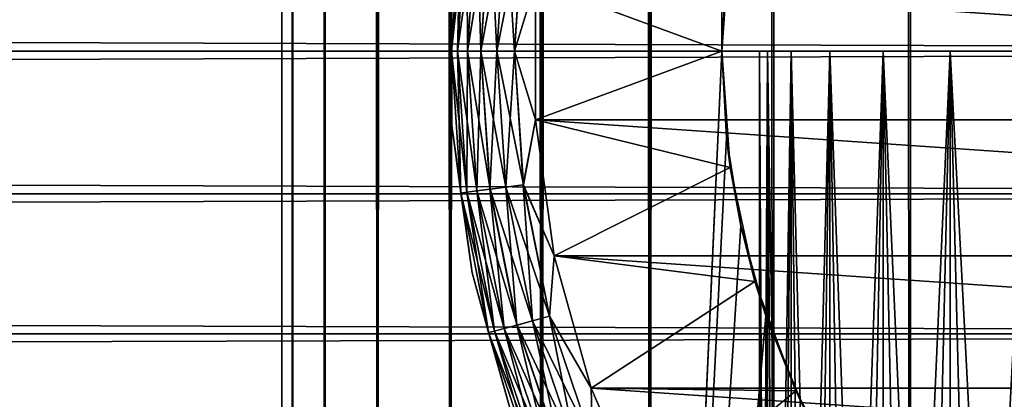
# Model space of a CAD drawing. Extents: x -265 to 265, y 0 to 1307.
# Tile 72 of 256: x 231.88 to 243.62, y 15.85 to 20.37. Entities that reach past the tile are written whole.
import ezdxf

# ---------------------------------------------------------------- set-up
doc = ezdxf.new("R2010")
doc.units = 0
doc.header["$LTSCALE"] = 81.481481
for name, color, linetype in [('119', 7, 'CONTINUOUS'), ('120', 7, 'CONTINUOUS'), ('127', 7, 'CONTINUOUS'), ('129', 7, 'CONTINUOUS'), ('130', 7, 'CONTINUOUS'), ('131', 7, 'CONTINUOUS'), ('135', 7, 'CONTINUOUS'), ('139', 7, 'CONTINUOUS'), ('143', 7, 'CONTINUOUS'), ('144', 7, 'CONTINUOUS'), ('145', 7, 'CONTINUOUS'), ('75', 7, 'CONTINUOUS'), ('76', 7, 'CONTINUOUS')]:
    doc.layers.add(name, color=color, linetype=linetype)

msp = doc.modelspace()

# ---------------------------------------------------------------- linework, layer by layer
at = {"layer": '119', "color": 7, "linetype": 'CONTINUOUS'}
for points in [[(235, 1), (235.128, 1, 1.958), (235, 1299), (235, 1)], [(235, 1299), (235.128, 1, 1.958), (235.128, 1299, 1.958), (235, 1299)], [(235.128, 1, 1.958), (235.511, 1, 3.882), (235.128, 1299, 1.958), (235.128, 1, 1.958)], [(235.128, 1299, 1.958), (235.511, 1, 3.882), (235.511, 1299, 3.882), (235.128, 1299, 1.958)], [(235.511, 1, 3.882), (236.142, 1, 5.74), (235.511, 1299, 3.882), (235.511, 1, 3.882)], [(235.511, 1299, 3.882), (236.142, 1, 5.74), (236.142, 1299, 5.74), (235.511, 1299, 3.882)], [(236.142, 1, 5.74), (237.01, 1, 7.5), (236.142, 1299, 5.74), (236.142, 1, 5.74)], [(236.142, 1299, 5.74), (237.01, 1, 7.5), (237.01, 1299, 7.5), (236.142, 1299, 5.74)], [(237.01, 1, 7.5), (238.1, 1, 9.131), (237.01, 1299, 7.5), (237.01, 1, 7.5)], [(237.01, 1299, 7.5), (238.1, 1, 9.131), (238.1, 1299, 9.131), (237.01, 1299, 7.5)], [(238.1, 1, 9.131), (239.393, 1, 10.607), (238.1, 1299, 9.131), (238.1, 1, 9.131)], [(238.1, 1299, 9.131), (239.393, 1, 10.607), (239.393, 1299, 10.607), (238.1, 1299, 9.131)], [(239.393, 1, 10.607), (240.869, 1, 11.9), (239.393, 1299, 10.607), (239.393, 1, 10.607)], [(239.393, 1299, 10.607), (240.869, 1, 11.9), (240.869, 1299, 11.9), (239.393, 1299, 10.607)], [(240.869, 1, 11.9), (242.5, 1, 12.99), (240.869, 1299, 11.9), (240.869, 1, 11.9)], [(240.869, 1299, 11.9), (242.5, 1, 12.99), (242.5, 1299, 12.99), (240.869, 1299, 11.9)], [(242.5, 1, 12.99), (244.26, 1, 13.858), (242.5, 1299, 12.99), (242.5, 1, 12.99)], [(242.5, 1299, 12.99), (244.26, 1, 13.858), (244.26, 1299, 13.858), (242.5, 1299, 12.99)]]:
    msp.add_3dface(points, dxfattribs=at)
at = {"layer": '120', "color": 7, "linetype": 'CONTINUOUS'}
for points in [[(235, 1), (235, 1299), (235.128, 1299, -1.958), (235, 1)], [(235.128, 1, -1.958), (235, 1), (235.128, 1299, -1.958), (235.128, 1, -1.958)], [(235.511, 1, -3.882), (235.128, 1, -1.958), (235.511, 1299, -3.882), (235.511, 1, -3.882)], [(235.511, 1299, -3.882), (235.128, 1, -1.958), (235.128, 1299, -1.958), (235.511, 1299, -3.882)], [(236.142, 1, -5.74), (235.511, 1, -3.882), (236.142, 1299, -5.74), (236.142, 1, -5.74)], [(236.142, 1299, -5.74), (235.511, 1, -3.882), (235.511, 1299, -3.882), (236.142, 1299, -5.74)], [(237.01, 1, -7.5), (236.142, 1, -5.74), (237.01, 1299, -7.5), (237.01, 1, -7.5)], [(237.01, 1299, -7.5), (236.142, 1, -5.74), (236.142, 1299, -5.74), (237.01, 1299, -7.5)], [(238.1, 1, -9.131), (237.01, 1, -7.5), (238.1, 1299, -9.131), (238.1, 1, -9.131)], [(238.1, 1299, -9.131), (237.01, 1, -7.5), (237.01, 1299, -7.5), (238.1, 1299, -9.131)], [(239.393, 1, -10.607), (238.1, 1, -9.131), (239.393, 1299, -10.607), (239.393, 1, -10.607)], [(239.393, 1299, -10.607), (238.1, 1, -9.131), (238.1, 1299, -9.131), (239.393, 1299, -10.607)], [(239.393, 1, -10.607), (239.393, 1299, -10.607), (240.25, 1280, -11.399), (239.393, 1, -10.607)], [(239.393, 1, -10.607), (240.25, 1280, -11.399), (240.25, 20, -11.399), (239.393, 1, -10.607)], [(240.25, 1280, -11.399), (240.305, 1278.967, -11.446), (240.25, 20, -11.399), (240.25, 1280, -11.399)], [(240.25, 20, -11.399), (240.305, 1278.967, -11.446), (240.305, 21.033, -11.446), (240.25, 20, -11.399)], [(240.305, 18.967, -11.446), (239.393, 1, -10.607), (240.25, 20, -11.399), (240.305, 18.967, -11.446)], [(240.475, 17.917, -11.588), (239.393, 1, -10.607), (240.305, 18.967, -11.446), (240.475, 17.917, -11.588)], [(240.776, 16.842, -11.828), (239.393, 1, -10.607), (240.475, 17.917, -11.588), (240.776, 16.842, -11.828)], [(240.869, 1, -11.9), (239.393, 1, -10.607), (240.776, 16.842, -11.828), (240.869, 1, -11.9)], [(241.228, 15.745, -12.167), (240.869, 1, -11.9), (240.776, 16.842, -11.828), (241.228, 15.745, -12.167)]]:
    msp.add_3dface(points, dxfattribs=at)
at = {"layer": '127', "color": 7, "linetype": 'CONTINUOUS'}
for points in [[(240.25, 20, -25), (240.305, 21.033, -11.446), (240.349, 21.388, -25), (240.25, 20, -25)], [(240.25, 20, -11.399), (240.305, 21.033, -11.446), (240.25, 20, -25), (240.25, 20, -11.399)], [(240.305, 18.967, -11.446), (240.25, 20, -11.399), (240.349, 18.612, -25), (240.305, 18.967, -11.446)], [(240.349, 18.612, -25), (240.25, 20, -11.399), (240.25, 20, -25), (240.349, 18.612, -25)], [(240.475, 17.917, -11.588), (240.305, 18.967, -11.446), (240.349, 18.612, -25), (240.475, 17.917, -11.588)], [(240.645, 17.253, -25), (240.475, 17.917, -11.588), (240.349, 18.612, -25), (240.645, 17.253, -25)], [(240.776, 16.842, -11.828), (240.475, 17.917, -11.588), (240.645, 17.253, -25), (240.776, 16.842, -11.828)], [(241.131, 15.95, -25), (240.776, 16.842, -11.828), (240.645, 17.253, -25), (241.131, 15.95, -25)], [(241.228, 15.745, -12.167), (240.776, 16.842, -11.828), (241.131, 15.95, -25), (241.228, 15.745, -12.167)], [(241.798, 14.729, -25), (241.228, 15.745, -12.167), (241.131, 15.95, -25), (241.798, 14.729, -25)]]:
    msp.add_3dface(points, dxfattribs=at)
at = {"layer": '129', "color": 7, "linetype": 'CONTINUOUS'}
for points in [[(240.25, 20, -25), (240.349, 21.388, -25), (238.028, 20.819, -25), (240.25, 20, -25)], [(238.028, 19.181, -25), (240.25, 20, -25), (238.028, 20.819, -25), (238.028, 19.181, -25)], [(240.349, 18.612, -25), (240.25, 20, -25), (238.028, 19.181, -25), (240.349, 18.612, -25)], [(238.251, 17.559, -25), (240.349, 18.612, -25), (238.028, 19.181, -25), (238.251, 17.559, -25)], [(240.645, 17.253, -25), (240.349, 18.612, -25), (238.251, 17.559, -25), (240.645, 17.253, -25)], [(238.693, 15.981, -25), (240.645, 17.253, -25), (238.251, 17.559, -25), (238.693, 15.981, -25)], [(241.131, 15.95, -25), (240.645, 17.253, -25), (238.693, 15.981, -25), (241.131, 15.95, -25)], [(239.345, 14.479, -25), (241.131, 15.95, -25), (238.693, 15.981, -25), (239.345, 14.479, -25)], [(241.798, 14.729, -25), (241.131, 15.95, -25), (239.345, 14.479, -25), (241.798, 14.729, -25)]]:
    msp.add_3dface(points, dxfattribs=at)
at = {"layer": '130', "color": 7, "linetype": 'CONTINUOUS'}
for points in [[(238.028, 19.181, -75), (238.028, 20.819, -75), (261.972, 19.181, -75), (238.028, 19.181, -75)], [(261.972, 19.181, -75), (238.028, 20.819, -75), (261.972, 20.819, -75), (261.972, 19.181, -75)], [(238.251, 17.559, -75), (238.028, 19.181, -75), (261.749, 17.559, -75), (238.251, 17.559, -75)], [(261.749, 17.559, -75), (238.028, 19.181, -75), (261.972, 19.181, -75), (261.749, 17.559, -75)], [(238.693, 15.981, -75), (238.251, 17.559, -75), (261.307, 15.981, -75), (238.693, 15.981, -75)], [(261.307, 15.981, -75), (238.251, 17.559, -75), (261.749, 17.559, -75), (261.307, 15.981, -75)], [(239.345, 14.479, -75), (238.693, 15.981, -75), (260.655, 14.479, -75), (239.345, 14.479, -75)], [(260.655, 14.479, -75), (238.693, 15.981, -75), (261.307, 15.981, -75), (260.655, 14.479, -75)]]:
    msp.add_3dface(points, dxfattribs=at)
at = {"layer": '131', "color": 7, "linetype": 'CONTINUOUS'}
for points in [[(237.03, 20.887, -74), (237.03, 19.113, -74), (237.03, 20.887, -26), (237.03, 20.887, -74)], [(237.03, 20.887, -26), (237.03, 19.113, -74), (237.03, 19.113, -26), (237.03, 20.887, -26)], [(237.03, 19.113, -74), (237.272, 17.355, -74), (237.03, 19.113, -26), (237.03, 19.113, -74)], [(237.03, 19.113, -26), (237.272, 17.355, -74), (237.272, 17.355, -26), (237.03, 19.113, -26)], [(237.272, 17.355, -74), (237.751, 15.647, -74), (237.272, 17.355, -26), (237.272, 17.355, -74)], [(237.272, 17.355, -26), (237.751, 15.647, -74), (237.751, 15.647, -26), (237.272, 17.355, -26)]]:
    msp.add_3dface(points, dxfattribs=at)
at = {"layer": '135', "color": 7, "linetype": 'CONTINUOUS'}
for points in [[(237.03, 20.887, -74), (237.136, 21.694, -74.223), (237.025, 20, -74.223), (237.03, 20.887, -74)], [(237.136, 21.694, -74.223), (237.099, 20, -74.434), (237.025, 20, -74.223), (237.136, 21.694, -74.223)], [(237.209, 21.684, -74.434), (237.099, 20, -74.434), (237.136, 21.694, -74.223), (237.209, 21.684, -74.434)], [(237.209, 21.684, -74.434), (237.218, 20, -74.624), (237.099, 20, -74.434), (237.209, 21.684, -74.434)], [(237.328, 21.668, -74.624), (237.218, 20, -74.624), (237.209, 21.684, -74.434), (237.328, 21.668, -74.624)], [(237.328, 21.668, -74.624), (237.377, 20, -74.782), (237.218, 20, -74.624), (237.328, 21.668, -74.624)], [(237.485, 21.648, -74.782), (237.377, 20, -74.782), (237.328, 21.668, -74.624), (237.485, 21.648, -74.782)], [(237.485, 21.648, -74.782), (237.567, 20, -74.901), (237.377, 20, -74.782), (237.485, 21.648, -74.782)], [(237.673, 21.623, -74.901), (237.567, 20, -74.901), (237.485, 21.648, -74.782), (237.673, 21.623, -74.901)], [(237.673, 21.623, -74.901), (237.779, 20, -74.975), (237.567, 20, -74.901), (237.673, 21.623, -74.901)], [(237.883, 21.595, -74.975), (237.779, 20, -74.975), (237.673, 21.623, -74.901), (237.883, 21.595, -74.975)], [(237.883, 21.595, -74.975), (238.028, 20.819, -75), (237.779, 20, -74.975), (237.883, 21.595, -74.975)], [(237.03, 19.113, -74), (237.03, 20.887, -74), (237.025, 20, -74.223), (237.03, 19.113, -74)], [(238.028, 20.819, -75), (238.028, 19.181, -75), (237.779, 20, -74.975), (238.028, 20.819, -75)], [(237.03, 19.113, -74), (237.025, 20, -74.223), (237.136, 18.306, -74.223), (237.03, 19.113, -74)], [(237.099, 20, -74.434), (237.209, 18.316, -74.434), (237.025, 20, -74.223), (237.099, 20, -74.434)], [(237.025, 20, -74.223), (237.209, 18.316, -74.434), (237.136, 18.306, -74.223), (237.025, 20, -74.223)], [(237.218, 20, -74.624), (237.328, 18.332, -74.624), (237.099, 20, -74.434), (237.218, 20, -74.624)], [(237.099, 20, -74.434), (237.328, 18.332, -74.624), (237.209, 18.316, -74.434), (237.099, 20, -74.434)], [(237.377, 20, -74.782), (237.485, 18.352, -74.782), (237.218, 20, -74.624), (237.377, 20, -74.782)], [(237.218, 20, -74.624), (237.485, 18.352, -74.782), (237.328, 18.332, -74.624), (237.218, 20, -74.624)], [(237.567, 20, -74.901), (237.673, 18.377, -74.901), (237.377, 20, -74.782), (237.567, 20, -74.901)], [(237.377, 20, -74.782), (237.673, 18.377, -74.901), (237.485, 18.352, -74.782), (237.377, 20, -74.782)], [(237.779, 20, -74.975), (237.883, 18.405, -74.975), (237.567, 20, -74.901), (237.779, 20, -74.975)], [(237.567, 20, -74.901), (237.883, 18.405, -74.975), (237.673, 18.377, -74.901), (237.567, 20, -74.901)], [(237.779, 20, -74.975), (238.028, 19.181, -75), (237.883, 18.405, -74.975), (237.779, 20, -74.975)], [(238.028, 19.181, -75), (238.251, 17.559, -75), (237.883, 18.405, -74.975), (238.028, 19.181, -75)], [(237.272, 17.355, -74), (237.03, 19.113, -74), (237.136, 18.306, -74.223), (237.272, 17.355, -74)], [(237.328, 18.332, -74.624), (237.654, 16.692, -74.624), (237.209, 18.316, -74.434), (237.328, 18.332, -74.624)], [(237.485, 18.352, -74.782), (237.807, 16.733, -74.782), (237.328, 18.332, -74.624), (237.485, 18.352, -74.782)], [(237.328, 18.332, -74.624), (237.807, 16.733, -74.782), (237.654, 16.692, -74.624), (237.328, 18.332, -74.624)], [(237.673, 18.377, -74.901), (237.991, 16.782, -74.901), (237.485, 18.352, -74.782), (237.673, 18.377, -74.901)], [(237.485, 18.352, -74.782), (237.991, 16.782, -74.901), (237.807, 16.733, -74.782), (237.485, 18.352, -74.782)], [(237.883, 18.405, -74.975), (238.195, 16.837, -74.975), (237.673, 18.377, -74.901), (237.883, 18.405, -74.975)], [(237.673, 18.377, -74.901), (238.195, 16.837, -74.975), (237.991, 16.782, -74.901), (237.673, 18.377, -74.901)], [(237.883, 18.405, -74.975), (238.251, 17.559, -75), (238.195, 16.837, -74.975), (237.883, 18.405, -74.975)], [(237.209, 18.316, -74.434), (237.539, 16.661, -74.434), (237.136, 18.306, -74.223), (237.209, 18.316, -74.434)], [(237.272, 17.355, -74), (237.136, 18.306, -74.223), (237.467, 16.642, -74.223), (237.272, 17.355, -74)], [(237.136, 18.306, -74.223), (237.539, 16.661, -74.434), (237.467, 16.642, -74.223), (237.136, 18.306, -74.223)], [(237.209, 18.316, -74.434), (237.654, 16.692, -74.624), (237.539, 16.661, -74.434), (237.209, 18.316, -74.434)], [(238.251, 17.559, -75), (238.693, 15.981, -75), (238.195, 16.837, -74.975), (238.251, 17.559, -75)], [(237.751, 15.647, -74), (237.272, 17.355, -74), (237.467, 16.642, -74.223), (237.751, 15.647, -74)], [(238.195, 16.837, -74.975), (238.709, 15.323, -74.975), (237.991, 16.782, -74.901), (238.195, 16.837, -74.975)], [(238.195, 16.837, -74.975), (238.693, 15.981, -75), (238.709, 15.323, -74.975), (238.195, 16.837, -74.975)], [(237.654, 16.692, -74.624), (238.191, 15.109, -74.624), (237.539, 16.661, -74.434), (237.654, 16.692, -74.624)], [(237.807, 16.733, -74.782), (238.338, 15.169, -74.782), (237.654, 16.692, -74.624), (237.807, 16.733, -74.782)], [(237.654, 16.692, -74.624), (238.338, 15.169, -74.782), (238.191, 15.109, -74.624), (237.654, 16.692, -74.624)], [(237.991, 16.782, -74.901), (238.513, 15.242, -74.901), (237.807, 16.733, -74.782), (237.991, 16.782, -74.901)], [(237.807, 16.733, -74.782), (238.513, 15.242, -74.901), (238.338, 15.169, -74.782), (237.807, 16.733, -74.782)], [(237.991, 16.782, -74.901), (238.709, 15.323, -74.975), (238.513, 15.242, -74.901), (237.991, 16.782, -74.901)], [(237.539, 16.661, -74.434), (238.081, 15.063, -74.434), (237.467, 16.642, -74.223), (237.539, 16.661, -74.434)], [(237.751, 15.647, -74), (237.467, 16.642, -74.223), (238.013, 15.035, -74.223), (237.751, 15.647, -74)], [(237.467, 16.642, -74.223), (238.081, 15.063, -74.434), (238.013, 15.035, -74.223), (237.467, 16.642, -74.223)], [(237.539, 16.661, -74.434), (238.191, 15.109, -74.624), (238.081, 15.063, -74.434), (237.539, 16.661, -74.434)], [(238.693, 15.981, -75), (239.345, 14.479, -75), (238.709, 15.323, -74.975), (238.693, 15.981, -75)]]:
    msp.add_3dface(points, dxfattribs=at)
at = {"layer": '139', "color": 7, "linetype": 'CONTINUOUS'}
for points in [[(237.03, 20.887, -26), (237.025, 20, -25.779), (237.136, 21.694, -25.779), (237.03, 20.887, -26)], [(237.025, 20, -25.779), (237.209, 21.684, -25.567), (237.136, 21.694, -25.779), (237.025, 20, -25.779)], [(237.099, 20, -25.567), (237.209, 21.684, -25.567), (237.025, 20, -25.779), (237.099, 20, -25.567)], [(237.099, 20, -25.567), (237.327, 21.668, -25.377), (237.209, 21.684, -25.567), (237.099, 20, -25.567)], [(237.218, 20, -25.377), (237.327, 21.668, -25.377), (237.099, 20, -25.567), (237.218, 20, -25.377)], [(237.218, 20, -25.377), (237.484, 21.648, -25.218), (237.327, 21.668, -25.377), (237.218, 20, -25.377)], [(237.376, 20, -25.218), (237.484, 21.648, -25.218), (237.218, 20, -25.377), (237.376, 20, -25.218)], [(237.376, 20, -25.218), (237.672, 21.623, -25.099), (237.484, 21.648, -25.218), (237.376, 20, -25.218)], [(237.566, 20, -25.099), (237.672, 21.623, -25.099), (237.376, 20, -25.218), (237.566, 20, -25.099)], [(237.566, 20, -25.099), (237.882, 21.595, -25.025), (237.672, 21.623, -25.099), (237.566, 20, -25.099)], [(237.777, 20, -25.025), (237.882, 21.595, -25.025), (237.566, 20, -25.099), (237.777, 20, -25.025)], [(237.777, 20, -25.025), (238.028, 20.819, -25), (237.882, 21.595, -25.025), (237.777, 20, -25.025)], [(237.03, 20.887, -26), (237.03, 19.113, -26), (237.025, 20, -25.779), (237.03, 20.887, -26)], [(238.028, 19.181, -25), (238.028, 20.819, -25), (237.777, 20, -25.025), (238.028, 19.181, -25)], [(237.03, 19.113, -26), (237.136, 18.306, -25.779), (237.025, 20, -25.779), (237.03, 19.113, -26)], [(237.136, 18.306, -25.779), (237.099, 20, -25.567), (237.025, 20, -25.779), (237.136, 18.306, -25.779)], [(237.209, 18.316, -25.567), (237.218, 20, -25.377), (237.099, 20, -25.567), (237.209, 18.316, -25.567)], [(237.209, 18.316, -25.567), (237.099, 20, -25.567), (237.136, 18.306, -25.779), (237.209, 18.316, -25.567)], [(237.327, 18.332, -25.377), (237.218, 20, -25.377), (237.209, 18.316, -25.567), (237.327, 18.332, -25.377)], [(237.327, 18.332, -25.377), (237.376, 20, -25.218), (237.218, 20, -25.377), (237.327, 18.332, -25.377)], [(237.484, 18.352, -25.218), (237.376, 20, -25.218), (237.327, 18.332, -25.377), (237.484, 18.352, -25.218)], [(237.484, 18.352, -25.218), (237.566, 20, -25.099), (237.376, 20, -25.218), (237.484, 18.352, -25.218)], [(237.672, 18.377, -25.099), (237.566, 20, -25.099), (237.484, 18.352, -25.218), (237.672, 18.377, -25.099)], [(237.672, 18.377, -25.099), (237.777, 20, -25.025), (237.566, 20, -25.099), (237.672, 18.377, -25.099)], [(237.882, 18.405, -25.025), (237.777, 20, -25.025), (237.672, 18.377, -25.099), (237.882, 18.405, -25.025)], [(237.882, 18.405, -25.025), (238.028, 19.181, -25), (237.777, 20, -25.025), (237.882, 18.405, -25.025)], [(238.251, 17.559, -25), (238.028, 19.181, -25), (237.882, 18.405, -25.025), (238.251, 17.559, -25)], [(237.03, 19.113, -26), (237.272, 17.355, -26), (237.136, 18.306, -25.779), (237.03, 19.113, -26)], [(237.538, 16.661, -25.567), (237.327, 18.332, -25.377), (237.209, 18.316, -25.567), (237.538, 16.661, -25.567)], [(237.653, 16.692, -25.377), (237.484, 18.352, -25.218), (237.327, 18.332, -25.377), (237.653, 16.692, -25.377)], [(237.653, 16.692, -25.377), (237.327, 18.332, -25.377), (237.538, 16.661, -25.567), (237.653, 16.692, -25.377)], [(237.806, 16.733, -25.218), (237.672, 18.377, -25.099), (237.484, 18.352, -25.218), (237.806, 16.733, -25.218)], [(237.806, 16.733, -25.218), (237.484, 18.352, -25.218), (237.653, 16.692, -25.377), (237.806, 16.733, -25.218)], [(237.99, 16.782, -25.099), (237.882, 18.405, -25.025), (237.672, 18.377, -25.099), (237.99, 16.782, -25.099)], [(237.99, 16.782, -25.099), (237.672, 18.377, -25.099), (237.806, 16.733, -25.218), (237.99, 16.782, -25.099)], [(238.194, 16.837, -25.025), (238.251, 17.559, -25), (237.882, 18.405, -25.025), (238.194, 16.837, -25.025)], [(238.194, 16.837, -25.025), (237.882, 18.405, -25.025), (237.99, 16.782, -25.099), (238.194, 16.837, -25.025)], [(237.467, 16.642, -25.779), (237.209, 18.316, -25.567), (237.136, 18.306, -25.779), (237.467, 16.642, -25.779)], [(237.272, 17.355, -26), (237.467, 16.642, -25.779), (237.136, 18.306, -25.779), (237.272, 17.355, -26)], [(237.538, 16.661, -25.567), (237.209, 18.316, -25.567), (237.467, 16.642, -25.779), (237.538, 16.661, -25.567)], [(238.693, 15.981, -25), (238.251, 17.559, -25), (238.194, 16.837, -25.025), (238.693, 15.981, -25)], [(237.272, 17.355, -26), (237.751, 15.647, -26), (237.467, 16.642, -25.779), (237.272, 17.355, -26)], [(238.512, 15.242, -25.099), (238.194, 16.837, -25.025), (237.99, 16.782, -25.099), (238.512, 15.242, -25.099)], [(238.708, 15.323, -25.025), (238.693, 15.981, -25), (238.194, 16.837, -25.025), (238.708, 15.323, -25.025)], [(238.708, 15.323, -25.025), (238.194, 16.837, -25.025), (238.512, 15.242, -25.099), (238.708, 15.323, -25.025)], [(238.081, 15.063, -25.567), (237.653, 16.692, -25.377), (237.538, 16.661, -25.567), (238.081, 15.063, -25.567)], [(238.191, 15.108, -25.377), (237.806, 16.733, -25.218), (237.653, 16.692, -25.377), (238.191, 15.108, -25.377)], [(238.191, 15.108, -25.377), (237.653, 16.692, -25.377), (238.081, 15.063, -25.567), (238.191, 15.108, -25.377)], [(238.337, 15.169, -25.218), (237.99, 16.782, -25.099), (237.806, 16.733, -25.218), (238.337, 15.169, -25.218)], [(238.337, 15.169, -25.218), (237.806, 16.733, -25.218), (238.191, 15.108, -25.377), (238.337, 15.169, -25.218)], [(238.512, 15.242, -25.099), (237.99, 16.782, -25.099), (238.337, 15.169, -25.218), (238.512, 15.242, -25.099)], [(238.012, 15.035, -25.779), (237.538, 16.661, -25.567), (237.467, 16.642, -25.779), (238.012, 15.035, -25.779)], [(237.751, 15.647, -26), (238.012, 15.035, -25.779), (237.467, 16.642, -25.779), (237.751, 15.647, -26)], [(238.081, 15.063, -25.567), (237.538, 16.661, -25.567), (238.012, 15.035, -25.779), (238.081, 15.063, -25.567)], [(239.345, 14.479, -25), (238.693, 15.981, -25), (238.708, 15.323, -25.025), (239.345, 14.479, -25)]]:
    msp.add_3dface(points, dxfattribs=at)
at = {"layer": '143', "color": 7, "linetype": 'CONTINUOUS'}
for points in [[(240.795, 20, 1.324), (240.7, 20), (240.795, 20, -1.324), (240.795, 20, 1.324)], [(241.077, 20, 2.62), (240.795, 20, 1.324), (241.077, 20, -2.62), (241.077, 20, 2.62)], [(241.077, 20, -2.62), (240.795, 20, 1.324), (240.795, 20, -1.324), (241.077, 20, -2.62)], [(241.54, 20, 3.863), (241.077, 20, 2.62), (241.54, 20, -3.863), (241.54, 20, 3.863)], [(241.54, 20, -3.863), (241.077, 20, 2.62), (241.077, 20, -2.62), (241.54, 20, -3.863)], [(242.176, 20, 5.028), (241.54, 20, 3.863), (242.176, 20, -5.028), (242.176, 20, 5.028)], [(242.176, 20, -5.028), (241.54, 20, 3.863), (241.54, 20, -3.863), (242.176, 20, -5.028)], [(242.972, 20, 6.09), (242.176, 20, 5.028), (242.972, 20, -6.09), (242.972, 20, 6.09)], [(242.972, 20, -6.09), (242.176, 20, 5.028), (242.176, 20, -5.028), (242.972, 20, -6.09)], [(243.91, 20, 7.028), (242.972, 20, 6.09), (243.91, 20, -7.028), (243.91, 20, 7.028)], [(243.91, 20, -7.028), (242.972, 20, 6.09), (242.972, 20, -6.09), (243.91, 20, -7.028)]]:
    msp.add_3dface(points, dxfattribs=at)
at = {"layer": '144', "color": 7, "linetype": 'CONTINUOUS'}
for points in [[(240.7, 20), (240.795, 20, 1.324), (240.7, 2), (240.7, 20)], [(240.7, 2), (240.795, 20, 1.324), (240.724, 2, 0.663), (240.7, 2)], [(240.724, 2, 0.663), (240.795, 20, 1.324), (240.795, 2, 1.324), (240.724, 2, 0.663)], [(240.795, 20, 1.324), (241.077, 20, 2.62), (240.795, 2, 1.324), (240.795, 20, 1.324)], [(240.795, 2, 1.324), (241.077, 20, 2.62), (240.913, 2, 1.977), (240.795, 2, 1.324)], [(240.913, 2, 1.977), (241.077, 20, 2.62), (241.077, 2, 2.62), (240.913, 2, 1.977)], [(241.077, 20, 2.62), (241.54, 20, 3.863), (241.077, 2, 2.62), (241.077, 20, 2.62)], [(241.077, 2, 2.62), (241.54, 20, 3.863), (241.286, 2, 3.25), (241.077, 2, 2.62)], [(241.286, 2, 3.25), (241.54, 20, 3.863), (241.54, 2, 3.863), (241.286, 2, 3.25)], [(241.54, 20, 3.863), (242.176, 20, 5.028), (241.54, 2, 3.863), (241.54, 20, 3.863)], [(241.54, 2, 3.863), (242.176, 20, 5.028), (241.838, 2, 4.457), (241.54, 2, 3.863)], [(241.838, 2, 4.457), (242.176, 20, 5.028), (242.176, 2, 5.028), (241.838, 2, 4.457)], [(242.176, 20, 5.028), (242.972, 20, 6.09), (242.176, 2, 5.028), (242.176, 20, 5.028)], [(242.176, 2, 5.028), (242.972, 20, 6.09), (242.555, 2, 5.573), (242.176, 2, 5.028)], [(242.555, 2, 5.573), (242.972, 20, 6.09), (242.972, 2, 6.09), (242.555, 2, 5.573)], [(242.972, 20, 6.09), (243.91, 20, 7.028), (242.972, 2, 6.09), (242.972, 20, 6.09)], [(242.972, 2, 6.09), (243.91, 20, 7.028), (243.424, 2, 6.576), (242.972, 2, 6.09)], [(243.424, 2, 6.576), (243.91, 20, 7.028), (243.91, 2, 7.028), (243.424, 2, 6.576)]]:
    msp.add_3dface(points, dxfattribs=at)
at = {"layer": '145', "color": 7, "linetype": 'CONTINUOUS'}
for points in [[(240.795, 20, -1.324), (240.7, 20), (240.795, 2, -1.324), (240.795, 20, -1.324)], [(240.7, 20), (240.7, 2), (240.724, 2, -0.663), (240.7, 20)], [(240.795, 2, -1.324), (240.7, 20), (240.724, 2, -0.663), (240.795, 2, -1.324)], [(241.077, 20, -2.62), (240.795, 20, -1.324), (241.077, 2, -2.62), (241.077, 20, -2.62)], [(241.077, 2, -2.62), (240.795, 20, -1.324), (240.913, 2, -1.977), (241.077, 2, -2.62)], [(240.913, 2, -1.977), (240.795, 20, -1.324), (240.795, 2, -1.324), (240.913, 2, -1.977)], [(241.54, 20, -3.863), (241.077, 20, -2.62), (241.54, 2, -3.863), (241.54, 20, -3.863)], [(241.54, 2, -3.863), (241.077, 20, -2.62), (241.286, 2, -3.25), (241.54, 2, -3.863)], [(241.286, 2, -3.25), (241.077, 20, -2.62), (241.077, 2, -2.62), (241.286, 2, -3.25)], [(242.176, 20, -5.028), (241.54, 20, -3.863), (242.176, 2, -5.028), (242.176, 20, -5.028)], [(242.176, 2, -5.028), (241.54, 20, -3.863), (241.838, 2, -4.457), (242.176, 2, -5.028)], [(241.838, 2, -4.457), (241.54, 20, -3.863), (241.54, 2, -3.863), (241.838, 2, -4.457)], [(242.972, 20, -6.09), (242.176, 20, -5.028), (242.972, 2, -6.09), (242.972, 20, -6.09)], [(242.972, 2, -6.09), (242.176, 20, -5.028), (242.555, 2, -5.573), (242.972, 2, -6.09)], [(242.555, 2, -5.573), (242.176, 20, -5.028), (242.176, 2, -5.028), (242.555, 2, -5.573)], [(243.91, 20, -7.028), (242.972, 20, -6.09), (243.91, 2, -7.028), (243.91, 20, -7.028)], [(243.91, 2, -7.028), (242.972, 20, -6.09), (243.424, 2, -6.576), (243.91, 2, -7.028)], [(243.424, 2, -6.576), (242.972, 20, -6.09), (242.972, 2, -6.09), (243.424, 2, -6.576)]]:
    msp.add_3dface(points, dxfattribs=at)
at = {"layer": '75', "color": 7, "linetype": 'CONTINUOUS'}
for points in [[(-263, 21.702, 39.884), (-263, 20, 40), (263, 21.702, 39.884), (-263, 21.702, 39.884)], [(263, 21.702, 39.884), (-263, 20, 40), (263, 20, 40), (263, 21.702, 39.884)], [(-263, 20, 15), (-263, 21.702, 15.116), (263, 20, 15), (-263, 20, 15)], [(263, 20, 15), (-263, 21.702, 15.116), (263, 21.702, 15.116), (263, 20, 15)]]:
    msp.add_3dface(points, dxfattribs=at)
at = {"layer": '76', "color": 7, "linetype": 'CONTINUOUS'}
for points in [[(263, 20, 40), (-263, 20, 40), (-263, 18.298, 39.884), (263, 20, 40)], [(-263, 20, 15), (263, 20, 15), (263, 18.298, 15.116), (-263, 20, 15)], [(-263, 18.298, 15.116), (-263, 20, 15), (263, 18.298, 15.116), (-263, 18.298, 15.116)], [(263, 20, 40), (-263, 18.298, 39.884), (263, 18.298, 39.884), (263, 20, 40)], [(-263, 16.628, 15.464), (-263, 18.298, 15.116), (263, 16.628, 15.464), (-263, 16.628, 15.464)], [(263, 16.628, 15.464), (-263, 18.298, 15.116), (263, 18.298, 15.116), (263, 16.628, 15.464)], [(-263, 18.298, 39.884), (-263, 16.628, 39.536), (263, 18.298, 39.884), (-263, 18.298, 39.884)], [(263, 18.298, 39.884), (-263, 16.628, 39.536), (263, 16.628, 39.536), (263, 18.298, 39.884)], [(-263, 15.02, 16.035), (-263, 16.628, 15.464), (263, 15.02, 16.035), (-263, 15.02, 16.035)], [(263, 15.02, 16.035), (-263, 16.628, 15.464), (263, 16.628, 15.464), (263, 15.02, 16.035)], [(-263, 16.628, 39.536), (-263, 15.02, 38.965), (263, 16.628, 39.536), (-263, 16.628, 39.536)], [(263, 16.628, 39.536), (-263, 15.02, 38.965), (263, 15.02, 38.965), (263, 16.628, 39.536)]]:
    msp.add_3dface(points, dxfattribs=at)

doc.saveas('drawing.dxf')
